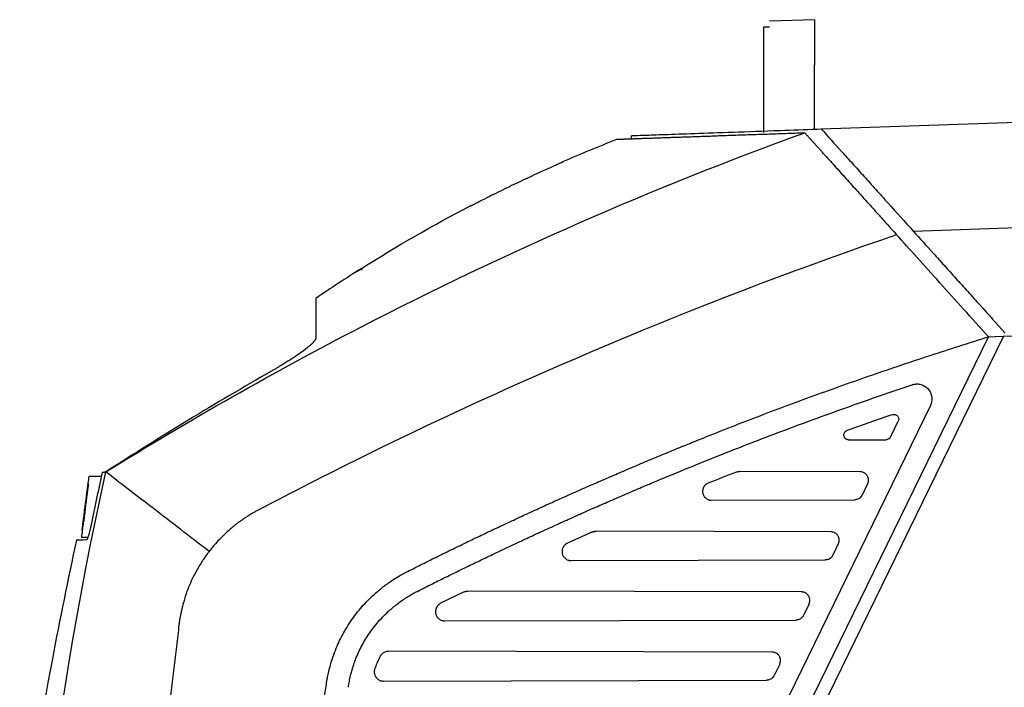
# Model space of a CAD drawing. Extents: x 89 to 1073, y 40 to 812.
# Tile 62 of 67: x 594 to 703, y 530 to 604. Entities that reach past the tile are written whole.
import ezdxf

# ---------------------------------------------------------------- set-up
doc = ezdxf.new("R2010")
doc.units = 0
doc.layers.get('0').update_dxf_attribs({"linetype": 'CONTINUOUS'})

msp = doc.modelspace()

# ---------------------------------------------------------------- linework, layer by layer
at = {"color": 7, "linetype": 'CONTINUOUS'}
for p, q in [((682.2, 603.9), (677.2, 603.73)), ((682.2, 603.9), (682.2, 598.9)), ((677.2, 603.06), (676.54, 603.06)), ((676.54, 603.06), (676.54, 591.39)), ((682.2, 591.75), (682.2, 598.9)), ((682.94, 591.78), (749.74, 594.11)), ((682.48, 591.76), (682.94, 591.78)), ((661.87, 591.05), (661.87, 590.7)), ((683.13, 589.04), (683.07, 589.03)), ((693.13, 580.46), (749.95, 582.45)), ((631.9, 576.2), (631.09, 575.76)), ((631.95, 576.31), (631.95, 576.14)), ((703.14, 568.8), (750.55, 570.45)), ((652.78, 468.88), (701.48, 568.73)), ((703.14, 568.8), (654.24, 468.54)), ((701.48, 568.74), (702.2, 568.77)), ((702.2, 568.77), (703.14, 568.8)), ((695.03, 561.1), (650.56, 469.93)), ((690.61, 557.61), (691.47, 559.39)), ((685.97, 557.31), (690.14, 557.32)), ((687.24, 553.78), (673.88, 553.81)), ((601.64, 552.27), (601.66, 552.44)), ((688.08, 552.43), (687.47, 551.18)), ((601.02, 547.42), (601.55, 551.65)), ((601.14, 548.34), (601.54, 551.48)), ((601.54, 551.58), (601.53, 551.48)), ((601.53, 551.48), (601.53, 551.48)), ((601.59, 551.88), (601.56, 551.66)), ((601.58, 551.88), (601.56, 551.66)), ((601.65, 552.21), (601.64, 552.21)), ((670.75, 550.62), (686.63, 550.66)), ((601.17, 548.34), (601.16, 548.34)), ((601.22, 548.73), (601.21, 548.73)), ((601.23, 548.8), (601.22, 548.8)), ((601.01, 547.27), (601, 547.27)), ((601.05, 547.59), (601.02, 547.37)), ((601.02, 547.42), (601.02, 547.37)), ((601.03, 547.42), (601.02, 547.42)), ((657.58, 547.09), (654.79, 545.84)), ((683.99, 547.11), (657.99, 547.17)), ((684.83, 545.77), (684.22, 544.52)), ((655.2, 543.93), (683.38, 543.99)), ((643.27, 540.43), (640.74, 539.18)), ((680.74, 540.44), (643.72, 540.53)), ((681.58, 539.1), (680.97, 537.85)), ((641.2, 537.23), (680.13, 537.32)), ((677.49, 533.78), (634.97, 533.87)), ((678.33, 532.43), (677.72, 531.18)), ((634.41, 530.56), (676.88, 530.66))]:
    msp.add_line(p, q, dxfattribs=at)
at = {"color": 8, "linetype": 'CONTINUOUS', "flags": 128}
msp.add_lwpolyline([(653.12, 587.59), (653.12, 587.59), (653.12, 587.59)], dxfattribs=at)
at = {"color": 7, "linetype": 'CONTINUOUS'}
for points, knots in [([(661.99, 591.05), (661.99, 591.05), (661.98, 591.05), (663.19, 591.09), (665.43, 591.17), (668.75, 591.28), (673.05, 591.43), (677.68, 591.6), (681.09, 591.72), (682.48, 591.76)], [0, 0, 0, 0, 0.103196, 0.26116, 0.418622, 0.576077, 0.734034, 0.891489, 1, 1, 1, 1]), ([(682.94, 591.78), (683.64, 591), (684.39, 590.17), (685.57, 588.86), (685.98, 588.41), (686.81, 587.49), (687.23, 587.02), (688.1, 586.05), (688.54, 585.56), (689.43, 584.57), (689.89, 584.07), (691.26, 582.54), (692.19, 581.51), (693.13, 580.46)], [0, 0, 0, 0, 0.25, 0.25, 0.375, 0.375, 0.5, 0.5, 0.625, 0.625, 0.75, 0.75, 1, 1, 1, 1]), ([(660.28, 590.64), (660.28, 590.64), (660.28, 590.64), (660.3, 590.64), (660.32, 590.64), (660.35, 590.64), (660.39, 590.65), (660.43, 590.65), (660.49, 590.65), (660.56, 590.65), (660.63, 590.65), (660.71, 590.66), (660.8, 590.66), (660.9, 590.66), (661.01, 590.67), (661.13, 590.67), (661.26, 590.68), (661.39, 590.68), (661.54, 590.69), (661.69, 590.69), (661.85, 590.7), (662.02, 590.7), (662.2, 590.71), (662.39, 590.72), (662.59, 590.72), (662.8, 590.73), (663.01, 590.74), (663.24, 590.75), (663.47, 590.75), (663.72, 590.76), (663.97, 590.77), (664.23, 590.78), (664.49, 590.79), (664.77, 590.8), (665.06, 590.81), (665.35, 590.82), (665.73, 590.83), (666.19, 590.85), (666.76, 590.87), (667.36, 590.89), (667.99, 590.91), (668.65, 590.93), (669.34, 590.96), (670.06, 590.98), (670.81, 591.01), (671.59, 591.04), (672.4, 591.07), (673.25, 591.1), (674.12, 591.13), (675.03, 591.16), (675.96, 591.19), (676.93, 591.22), (677.93, 591.26), (678.96, 591.29), (680.01, 591.33), (680.74, 591.36), (681.1, 591.37)], [0, 0, 0, 0, 0.013997, 0.028019, 0.042064, 0.056133, 0.070224, 0.084338, 0.098472, 0.112627, 0.126802, 0.140997, 0.155209, 0.16944, 0.183688, 0.197952, 0.212232, 0.226527, 0.240836, 0.255159, 0.269495, 0.283843, 0.298202, 0.312572, 0.326951, 0.34134, 0.355737, 0.370142, 0.384554, 0.398971, 0.413394, 0.427822, 0.442254, 0.456688, 0.471125, 0.485563, 0.500003, 0.524776, 0.549748, 0.574915, 0.600272, 0.625815, 0.651539, 0.67744, 0.703512, 0.72975, 0.756149, 0.782703, 0.809406, 0.836253, 0.863238, 0.890354, 0.917594, 0.944953, 0.972424, 1, 1, 1, 1]), ([(681.1, 591.37), (681.18, 591.28), (681.34, 591.11), (681.57, 590.84), (681.82, 590.58), (682.06, 590.3), (682.31, 590.03), (682.56, 589.75), (682.82, 589.46), (683.08, 589.17), (683.65, 588.54), (684.56, 587.53), (685.83, 586.12), (687.15, 584.65), (688.24, 583.45), (689.06, 582.53), (689.62, 581.91), (690.17, 581.29), (690.73, 580.67), (691.11, 580.26), (691.29, 580.05)], [0, 0, 0, 0, 0.027771, 0.055522, 0.083263, 0.111003, 0.138754, 0.166523, 0.194321, 0.222158, 0.250043, 0.375174, 0.500004, 0.624808, 0.749965, 0.800113, 0.850134, 0.900085, 0.950021, 1, 1, 1, 1]), ([(653.12, 587.59), (652.78, 587.44), (652.11, 587.14), (651.11, 586.68), (650.11, 586.21), (649.11, 585.74), (648.11, 585.26), (647.11, 584.76), (646.1, 584.27), (645.44, 583.93), (645.11, 583.76)], [0, 0, 0, 0, 0.123687, 0.247749, 0.372186, 0.496999, 0.622186, 0.747748, 0.873686, 1, 1, 1, 1]), ([(654.28, 588.12), (654.28, 588.12), (654.27, 588.12), (654.26, 588.11), (654.24, 588.1), (654.22, 588.09), (654.17, 588.06), (654.07, 588.02), (653.92, 587.95), (653.74, 587.87), (653.57, 587.79), (653.4, 587.72), (653.26, 587.65), (653.16, 587.61), (653.12, 587.59)], [0, 0, 0, 0, 0.0498, 0.099315, 0.148947, 0.199094, 0.250143, 0.373545, 0.499946, 0.624011, 0.749836, 0.833176, 0.916185, 1, 1, 1, 1]), ([(654.28, 588.16), (654.28, 588.16), (654.28, 588.15), (654.28, 588.14), (654.28, 588.13), (654.28, 588.12)], [0, 0, 0, 0, 0.332504, 0.665867, 1, 1, 1, 1]), ([(645.11, 583.76), (645.07, 583.74), (645, 583.71), (644.91, 583.66), (644.81, 583.61), (644.68, 583.54), (644.53, 583.46), (644.36, 583.38), (644.22, 583.31), (644.12, 583.26), (644.06, 583.24), (644.03, 583.22), (644.03, 583.22), (644.03, 583.22)], [0, 0, 0, 0, 0.063171, 0.12566, 0.1879, 0.250329, 0.37644, 0.500201, 0.626313, 0.750081, 0.834111, 0.91675, 1, 1, 1, 1]), ([(644.03, 583.22), (644.03, 583.23), (644.03, 583.24), (644.03, 583.25), (644.03, 583.26), (644.03, 583.26)], [0, 0, 0, 0, 0.334141, 0.667491, 1, 1, 1, 1]), ([(693.13, 580.46), (693.84, 579.68), (694.58, 578.85), (695.76, 577.54), (696.17, 577.09), (697, 576.17), (697.42, 575.7), (698.29, 574.73), (698.73, 574.24), (699.63, 573.25), (700.08, 572.75), (701.45, 571.22), (702.38, 570.19), (703.32, 569.14)], [0, 0, 0, 0, 0.25, 0.25, 0.375, 0.375, 0.5, 0.5, 0.625, 0.625, 0.75, 0.75, 1, 1, 1, 1]), ([(626.9, 572.99), (626.9, 572.99), (626.9, 572.99), (626.9, 572.97), (626.9, 572.95), (626.9, 572.92), (626.9, 572.88), (626.9, 572.83), (626.9, 572.77), (626.9, 572.7), (626.9, 572.62), (626.9, 572.52), (626.9, 572.41), (626.9, 572.29), (626.9, 572.15), (626.9, 572), (626.9, 571.73), (626.9, 571.26), (626.9, 570.58), (626.9, 569.89), (626.9, 569.35), (626.9, 568.92), (626.9, 568.67), (626.9, 568.57)], [0, 0, 0, 0, 0.028711, 0.058081, 0.08811, 0.118797, 0.150145, 0.182151, 0.214817, 0.248142, 0.282126, 0.31677, 0.352073, 0.388035, 0.424657, 0.461937, 0.499877, 0.610654, 0.749893, 0.839129, 0.910553, 0.964173, 1, 1, 1, 1]), ([(637.06, 542.7), (637.62, 542.98), (638.73, 543.55), (640.41, 544.38), (642.08, 545.2), (643.77, 546.02), (645.45, 546.83), (647.14, 547.63), (648.84, 548.42), (650.54, 549.21), (652.24, 549.99), (653.94, 550.76), (655.65, 551.52), (657.36, 552.28), (659.08, 553.02), (660.79, 553.76), (662.51, 554.5), (664.24, 555.22), (665.97, 555.94), (667.7, 556.65), (669.91, 557.54), (672.59, 558.61), (675.76, 559.84), (678.95, 561.04), (682.14, 562.22), (685.34, 563.37), (688.55, 564.5), (691.77, 565.6), (695, 566.67), (698.24, 567.72), (700.4, 568.4), (701.48, 568.73)], [0, 0, 0, 0, 0.0268896, 0.0537794, 0.0806693, 0.1075592, 0.1344493, 0.1613394, 0.1882297, 0.21512, 0.2420105, 0.268901, 0.2957916, 0.3226822, 0.349573, 0.3764638, 0.4033546, 0.4302455, 0.4571364, 0.4840274, 0.5109184, 0.559825, 0.6087322, 0.6576399, 0.7065478, 0.7554561, 0.8043646, 0.8532733, 0.9021822, 0.9510911, 1, 1, 1, 1]), ([(626.9, 568.57), (626.9, 568.55), (626.89, 568.53), (626.89, 568.5), (626.87, 568.46), (626.85, 568.42), (626.82, 568.37), (626.77, 568.29), (626.67, 568.17), (626.49, 567.98), (626.27, 567.78), (625.92, 567.48), (625.4, 567.08), (624.78, 566.64), (624.24, 566.29), (623.81, 566.02), (623.37, 565.74), (622.97, 565.5), (622.62, 565.29), (622.31, 565.11), (622.1, 564.99), (621.99, 564.93)], [0, 0, 0, 0, 0.020692, 0.041378, 0.062089, 0.082856, 0.10371, 0.124681, 0.186039, 0.24835, 0.310075, 0.372747, 0.498066, 0.623752, 0.686352, 0.74923, 0.811887, 0.874604, 0.916507, 0.958262, 1, 1, 1, 1]), ([(638.16, 540.51), (638.72, 540.79), (639.82, 541.35), (641.49, 542.17), (643.15, 542.99), (644.82, 543.8), (646.5, 544.6), (648.18, 545.4), (649.86, 546.19), (651.54, 546.97), (653.23, 547.74), (654.93, 548.51), (656.62, 549.27), (658.33, 550.02), (660.03, 550.76), (661.74, 551.5), (663.45, 552.23), (665.74, 553.19), (668.61, 554.37), (672.06, 555.76), (675.53, 557.12), (679, 558.44), (682.49, 559.73), (685.98, 560.99), (689.49, 562.23), (691.84, 563.02), (693.01, 563.42)], [0, 0, 0, 0, 0.031204, 0.062411, 0.09362, 0.124833, 0.15605, 0.187272, 0.2185, 0.249733, 0.280974, 0.312221, 0.343477, 0.374741, 0.406014, 0.437297, 0.468591, 0.499896, 0.562473, 0.625022, 0.687547, 0.750054, 0.812548, 0.875034, 0.937516, 1, 1, 1, 1]), ([(693.01, 563.42), (693.04, 563.43), (693.11, 563.45), (693.22, 563.47), (693.32, 563.49), (693.43, 563.5), (693.58, 563.51), (693.76, 563.5), (693.98, 563.45), (694.21, 563.37), (694.5, 563.22), (694.8, 562.96), (695.03, 562.61), (695.14, 562.31), (695.19, 562.06), (695.21, 561.81), (695.18, 561.57), (695.13, 561.33), (695.06, 561.18), (695.03, 561.1)], [0, 0, 0, 0, 0.027817, 0.055462, 0.08305, 0.1107, 0.138529, 0.194468, 0.250433, 0.313155, 0.375979, 0.500099, 0.619005, 0.68439, 0.749927, 0.812052, 0.874345, 0.937125, 1, 1, 1, 1]), ([(690.84, 560.1), (690.86, 560.11), (690.9, 560.12), (690.96, 560.13), (691.02, 560.13), (691.08, 560.13), (691.17, 560.11), (691.28, 560.06), (691.4, 559.96), (691.49, 559.82), (691.53, 559.67), (691.52, 559.52), (691.49, 559.43), (691.47, 559.39)], [0, 0, 0, 0, 0.050728, 0.100434, 0.149824, 0.199615, 0.25051, 0.375411, 0.500387, 0.632427, 0.765097, 0.882613, 1, 1, 1, 1]), ([(685.97, 557.31), (685.95, 557.32), (685.91, 557.32), (685.85, 557.33), (685.78, 557.35), (685.7, 557.38), (685.6, 557.46), (685.5, 557.58), (685.44, 557.75), (685.44, 557.93), (685.49, 558.08), (685.56, 558.18), (685.63, 558.25), (685.71, 558.3), (685.76, 558.33), (685.79, 558.34)], [0, 0, 0, 0, 0.042189, 0.0843985, 0.1272007, 0.1883463, 0.2499404, 0.3853949, 0.4999258, 0.6221749, 0.747269, 0.8098915, 0.8727444, 0.9365425, 1, 1, 1, 1]), ([(690.61, 557.61), (690.6, 557.59), (690.58, 557.55), (690.53, 557.5), (690.49, 557.45), (690.41, 557.39), (690.3, 557.34), (690.2, 557.33), (690.14, 557.32)], [0, 0, 0, 0, 0.11943, 0.237062, 0.35501, 0.475374, 0.736837, 1, 1, 1, 1]), ([(603.23, 553.73), (603.13, 553.24), (602.91, 552.27), (602.6, 550.81), (602.29, 549.34), (602.09, 548.37), (601.99, 547.88)], [0, 0, 0, 0, 0.250118, 0.500157, 0.750118, 1, 1, 1, 1]), ([(603.23, 553.73), (603.3, 553.73), (603.42, 553.74), (603.55, 553.75), (603.62, 553.75)], [0, 0, 0, 0, 0.500049, 1, 1, 1, 1]), ([(673.53, 553.74), (673.55, 553.75), (673.61, 553.77), (673.7, 553.79), (673.79, 553.81), (673.85, 553.81), (673.88, 553.81)], [0, 0, 0, 0, 0.251161, 0.500058, 0.748925, 1, 1, 1, 1]), ([(688.08, 552.43), (688.09, 552.46), (688.12, 552.52), (688.15, 552.61), (688.17, 552.71), (688.18, 552.81), (688.17, 552.92), (688.16, 553.02), (688.13, 553.13), (688.09, 553.24), (688.03, 553.35), (687.91, 553.51), (687.73, 553.65), (687.54, 553.73), (687.38, 553.77), (687.29, 553.78), (687.24, 553.78)], [0, 0, 0, 0, 0.048218, 0.098751, 0.151487, 0.206258, 0.26283, 0.320908, 0.380142, 0.440132, 0.500449, 0.588244, 0.749753, 0.847877, 0.930864, 1, 1, 1, 1]), ([(601.67, 552.45), (601.67, 552.45), (601.67, 552.46), (601.67, 552.43), (601.66, 552.38), (601.65, 552.29), (601.64, 552.23), (601.64, 552.21)], [0, 0, 0, 0, 0.049387, 0.295615, 0.561121, 0.804967, 1, 1, 1, 1]), ([(601.67, 552.45), (601.67, 552.45), (601.68, 552.46), (601.67, 552.43), (601.67, 552.38), (601.66, 552.29), (601.65, 552.23), (601.65, 552.21)], [0, 0, 0, 0, 0.049387, 0.295615, 0.561121, 0.804967, 1, 1, 1, 1]), ([(601.66, 552.41), (601.67, 552.46), (601.7, 552.73), (601.74, 553.01), (601.77, 553.24)], [0, 0, 0, 0, 0.152285, 1, 1, 1, 1]), ([(603.13, 553.24), (602.81, 553.24), (601.93, 553.24), (601.83, 553.24), (601.77, 553.24)], [0, 0, 0, 0, 0.3674958, 1, 1, 1, 1]), ([(670.39, 552.49), (670.36, 552.48), (670.31, 552.46), (670.23, 552.41), (670.15, 552.36), (670.09, 552.3), (670.02, 552.24), (669.97, 552.17), (669.92, 552.09), (669.87, 552.01), (669.84, 551.93), (669.81, 551.84), (669.79, 551.75), (669.78, 551.67), (669.78, 551.58), (669.78, 551.49), (669.81, 551.33), (669.9, 551.09), (670.08, 550.87), (670.27, 550.74), (670.42, 550.67), (670.59, 550.63), (670.7, 550.62), (670.75, 550.62)], [0, 0, 0, 0, 0.033864, 0.067519, 0.101039, 0.134487, 0.167919, 0.201391, 0.234959, 0.268689, 0.302655, 0.336699, 0.37023, 0.403321, 0.436071, 0.468568, 0.500889, 0.616051, 0.750456, 0.812387, 0.874921, 0.937355, 1, 1, 1, 1]), ([(601.53, 551.48), (601.54, 551.57), (601.55, 551.65), (601.57, 551.79), (601.58, 551.86), (601.6, 551.99), (601.61, 552.06), (601.62, 552.14), (601.63, 552.17), (601.63, 552.22), (601.64, 552.24), (601.64, 552.26)], [0, 0, 0, 0, 0.25, 0.25, 0.5, 0.5, 0.75, 0.75, 0.875, 0.875, 1, 1, 1, 1]), ([(601.64, 552.27), (601.64, 552.27), (601.64, 552.27), (601.64, 552.26), (601.64, 552.24), (601.63, 552.2), (601.63, 552.17), (601.63, 552.15)], [0, 0, 0, 0, 0.014874, 0.242185, 0.472187, 0.72151, 1, 1, 1, 1]), ([(687.47, 551.18), (687.46, 551.16), (687.43, 551.11), (687.38, 551.03), (687.33, 550.97), (687.27, 550.91), (687.2, 550.85), (687.11, 550.78), (686.98, 550.72), (686.81, 550.67), (686.69, 550.66), (686.63, 550.66)], [0, 0, 0, 0, 0.083887, 0.1665, 0.248557, 0.330789, 0.413922, 0.49866, 0.666117, 0.831212, 1, 1, 1, 1]), ([(620.51, 549.52), (620.4, 549.46), (620.18, 549.34), (619.85, 549.15), (619.52, 548.95), (619.2, 548.75), (618.89, 548.54), (618.58, 548.32), (618.27, 548.1), (617.97, 547.87), (617.62, 547.58), (617.05, 547.1), (616.42, 546.49), (615.81, 545.84), (615.4, 545.35), (615.17, 545.06), (615.07, 544.93)], [0, 0, 0, 0, 0.0528824, 0.1057701, 0.158663, 0.2115611, 0.2644639, 0.3173707, 0.3702806, 0.4231928, 0.4761062, 0.5606846, 0.7323957, 0.844231, 0.9334303, 1, 1, 1, 1]), ([(601.16, 548.34), (601.15, 548.31), (601.14, 548.27), (601.12, 548.17), (601.11, 548.1), (601.09, 547.95), (601.08, 547.87), (601.05, 547.67), (601.04, 547.56), (601.02, 547.42)], [0, 0, 0, 0, 0.25, 0.25, 0.5, 0.5, 0.75, 0.75, 1, 1, 1, 1]), ([(601.17, 548.34), (601.16, 548.31), (601.15, 548.27), (601.13, 548.17), (601.12, 548.1), (601.1, 547.95), (601.09, 547.87), (601.06, 547.67), (601.05, 547.56), (601.03, 547.42)], [0, 0, 0, 0, 0.25, 0.25, 0.5, 0.5, 0.75, 0.75, 1, 1, 1, 1]), ([(601.18, 548.52), (601.17, 548.5), (601.16, 548.45), (601.14, 548.35), (601.13, 548.28), (601.11, 548.12), (601.1, 548.03), (601.07, 547.83), (601.06, 547.72), (601.04, 547.58)], [0, 0, 0, 0, 0.25, 0.25, 0.5, 0.5, 0.75, 0.75, 1, 1, 1, 1]), ([(601.21, 548.73), (601.2, 548.64), (601.19, 548.55), (601.17, 548.4), (601.16, 548.35), (601.16, 548.34)], [0, 0, 0, 0, 0.5, 0.5, 1, 1, 1, 1]), ([(601.22, 548.73), (601.21, 548.64), (601.2, 548.55), (601.18, 548.4), (601.17, 548.35), (601.17, 548.34)], [0, 0, 0, 0, 0.5, 0.5, 1, 1, 1, 1]), ([(601.21, 548.71), (601.2, 548.67), (601.19, 548.62), (601.19, 548.55), (601.18, 548.53), (601.18, 548.52)], [0, 0, 0, 0, 0.5, 0.5, 1, 1, 1, 1]), ([(601.22, 548.8), (601.22, 548.79), (601.22, 548.79), (601.22, 548.78), (601.22, 548.77), (601.22, 548.77), (601.22, 548.76), (601.21, 548.75), (601.21, 548.74), (601.21, 548.73)], [0, 0, 0, 0, 0.00002060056, 0.00002060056, 0.00002060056, 0.00004119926, 0.00004119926, 0.00004119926, 0.00008236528, 0.00008236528, 0.00008236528, 0.00008236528]), ([(601.21, 548.74), (601.21, 548.74), (601.21, 548.73), (601.21, 548.73), (601.21, 548.73), (601.21, 548.72), (601.21, 548.72), (601.21, 548.72), (601.21, 548.71), (601.21, 548.71)], [0, 0, 0, 0, 0.00001470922, 0.00001470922, 0.00001470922, 0.00002766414, 0.00002766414, 0.00002766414, 0.00004064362, 0.00004064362, 0.00004064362, 0.00004064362]), ([(601.23, 548.8), (601.23, 548.79), (601.23, 548.79), (601.23, 548.78), (601.22, 548.77), (601.22, 548.77), (601.22, 548.76), (601.22, 548.75), (601.22, 548.74), (601.22, 548.73)], [0, 0, 0, 0, 0.00002060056, 0.00002060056, 0.00002060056, 0.00004119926, 0.00004119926, 0.00004119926, 0.0000823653, 0.0000823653, 0.0000823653, 0.0000823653]), ([(601, 547.27), (601, 547.27), (601, 547.28), (601.01, 547.32), (601.02, 547.37), (601.02, 547.37)], [0, 0, 0, 0, 0.330492, 0.873853, 1, 1, 1, 1]), ([(601.01, 547.35), (601.01, 547.32), (601.01, 547.3), (601, 547.28), (601, 547.27), (601, 547.27)], [0, 0, 0, 0, 0.5, 0.5, 1, 1, 1, 1]), ([(601.03, 547.42), (601.03, 547.38), (601.02, 547.33), (601.01, 547.28), (601.01, 547.27), (601.01, 547.27)], [0, 0, 0, 0, 0.5, 0.5, 1, 1, 1, 1]), ([(601.03, 547.46), (601.03, 547.47), (601.03, 547.48), (601.03, 547.52), (601.04, 547.55), (601.04, 547.58)], [0, 0, 0, 0, 0.5, 0.5, 1, 1, 1, 1]), ([(601.99, 547.88), (601.99, 547.84), (601.97, 547.77), (601.95, 547.66), (601.92, 547.56), (601.9, 547.45), (601.88, 547.35), (601.84, 547.18), (601.78, 546.96), (601.7, 546.71), (601.63, 546.5), (601.58, 546.35), (601.53, 546.26), (601.5, 546.21), (601.48, 546.21), (601.47, 546.21)], [0, 0, 0, 0, 0.042038, 0.08366, 0.125026, 0.166301, 0.207649, 0.249234, 0.371373, 0.492768, 0.616673, 0.740818, 0.827974, 0.913801, 1, 1, 1, 1]), ([(657.58, 547.09), (657.61, 547.1), (657.66, 547.12), (657.74, 547.14), (657.82, 547.16), (657.9, 547.17), (657.96, 547.17), (657.99, 547.17)], [0, 0, 0, 0, 0.201457, 0.40077, 0.59935, 0.798623, 1, 1, 1, 1]), ([(684.83, 545.77), (684.84, 545.79), (684.87, 545.85), (684.9, 545.94), (684.92, 546.04), (684.93, 546.14), (684.92, 546.25), (684.91, 546.36), (684.88, 546.47), (684.84, 546.57), (684.78, 546.69), (684.66, 546.84), (684.48, 546.98), (684.28, 547.07), (684.13, 547.1), (684.03, 547.11), (683.99, 547.11)], [0, 0, 0, 0, 0.048218, 0.098751, 0.151487, 0.206258, 0.26283, 0.320908, 0.380142, 0.440132, 0.500449, 0.588246, 0.749753, 0.847877, 0.930864, 1, 1, 1, 1]), ([(600.36, 546.19), (599.44, 541.81), (597.05, 530.41), (595.03, 517.38), (594.24, 508.72), (594.1, 507.22)], [0, 0, 0, 0, 0.339725, 0.8852012, 1, 1, 1, 1]), ([(601.47, 546.21), (600.97, 546.2), (600.23, 546.18), (600.33, 546.19), (600.37, 546.19)], [0, 0, 0, 0, 0.677213, 1, 1, 1, 1]), ([(601.63, 546.48), (601.46, 546.48), (601.02, 546.48), (600.96, 546.48), (600.92, 546.48)], [0, 0, 0, 0, 0.364745, 1, 1, 1, 1]), ([(654.79, 545.84), (654.76, 545.82), (654.71, 545.8), (654.63, 545.75), (654.56, 545.69), (654.49, 545.63), (654.43, 545.56), (654.37, 545.49), (654.32, 545.41), (654.28, 545.33), (654.25, 545.25), (654.22, 545.16), (654.21, 545.07), (654.2, 544.98), (654.2, 544.89), (654.2, 544.8), (654.23, 544.64), (654.33, 544.4), (654.51, 544.18), (654.71, 544.05), (654.86, 543.98), (655.03, 543.93), (655.14, 543.93), (655.2, 543.93)], [0, 0, 0, 0, 0.033675, 0.067177, 0.100574, 0.133924, 0.167278, 0.200687, 0.234203, 0.267884, 0.301799, 0.335878, 0.36952, 0.402746, 0.435654, 0.468331, 0.500851, 0.615915, 0.750445, 0.812089, 0.874716, 0.937265, 1, 1, 1, 1]), ([(615.07, 544.93), (615.01, 544.85), (614.85, 544.65), (614.59, 544.28), (614.25, 543.77), (613.8, 543.05), (613.33, 542.18), (612.89, 541.2), (612.5, 540.18), (612.18, 539.14), (611.95, 538.17), (611.81, 537.42), (611.76, 536.99), (611.73, 536.82)], [0, 0, 0, 0, 0.034526, 0.086055, 0.154587, 0.240124, 0.373309, 0.488095, 0.60364, 0.742095, 0.854577, 0.940545, 1, 1, 1, 1]), ([(684.22, 544.52), (684.21, 544.49), (684.18, 544.44), (684.13, 544.37), (684.08, 544.3), (684.02, 544.24), (683.95, 544.18), (683.85, 544.12), (683.72, 544.05), (683.56, 544), (683.44, 543.99), (683.38, 543.99)], [0, 0, 0, 0, 0.0838866, 0.1665001, 0.2485573, 0.3307893, 0.4139224, 0.49866, 0.6661173, 0.8312119, 1, 1, 1, 1]), ([(628.07, 530.22), (628.09, 530.32), (628.13, 530.58), (628.21, 531.05), (628.34, 531.66), (628.56, 532.5), (628.86, 533.44), (629.24, 534.4), (629.68, 535.35), (630.35, 536.58), (631.33, 538.02), (632.64, 539.52), (633.75, 540.53), (634.74, 541.3), (635.45, 541.79), (636.17, 542.23), (636.67, 542.5), (636.95, 542.65), (637.06, 542.7)], [0, 0, 0, 0, 0.0196178, 0.0491758, 0.0886789, 0.1381328, 0.2105515, 0.2742607, 0.3313281, 0.4073193, 0.5363139, 0.6578984, 0.7794586, 0.8187202, 0.8926929, 0.9410174, 0.9767884, 1, 1, 1, 1]), ([(630.51, 529.87), (630.52, 529.98), (630.56, 530.2), (630.62, 530.53), (630.68, 530.85), (630.76, 531.18), (630.84, 531.5), (630.93, 531.82), (631.03, 532.14), (631.13, 532.46), (631.39, 533.19), (631.88, 534.3), (632.75, 535.77), (633.8, 537.16), (634.79, 538.16), (635.56, 538.82), (636.05, 539.2), (636.55, 539.57), (637.07, 539.91), (637.61, 540.22), (637.98, 540.42), (638.16, 540.51)], [0, 0, 0, 0, 0.024557, 0.049068, 0.073546, 0.098005, 0.122457, 0.146917, 0.171399, 0.195915, 0.22048, 0.342018, 0.463594, 0.594585, 0.725618, 0.771488, 0.817184, 0.862795, 0.908409, 0.954115, 1, 1, 1, 1]), ([(643.27, 540.42), (643.3, 540.44), (643.36, 540.46), (643.45, 540.49), (643.54, 540.51), (643.63, 540.53), (643.69, 540.53), (643.72, 540.53)], [0, 0, 0, 0, 0.201689, 0.400837, 0.599134, 0.798291, 1, 1, 1, 1]), ([(681.58, 539.1), (681.59, 539.13), (681.62, 539.18), (681.64, 539.27), (681.66, 539.37), (681.67, 539.48), (681.67, 539.58), (681.66, 539.69), (681.63, 539.8), (681.59, 539.9), (681.52, 540.02), (681.41, 540.18), (681.23, 540.32), (681.03, 540.4), (680.88, 540.44), (680.78, 540.44), (680.74, 540.44)], [0, 0, 0, 0, 0.0482184, 0.0987509, 0.1514875, 0.2062581, 0.2628302, 0.3209087, 0.380142, 0.4401319, 0.5004488, 0.588247, 0.7497532, 0.847877, 0.9308639, 1, 1, 1, 1]), ([(640.74, 539.18), (640.72, 539.16), (640.66, 539.13), (640.59, 539.08), (640.52, 539.02), (640.45, 538.96), (640.39, 538.89), (640.34, 538.81), (640.29, 538.74), (640.25, 538.65), (640.22, 538.56), (640.2, 538.47), (640.18, 538.38), (640.17, 538.29), (640.17, 538.2), (640.18, 538.11), (640.21, 537.95), (640.31, 537.7), (640.51, 537.49), (640.7, 537.36), (640.86, 537.29), (641.03, 537.24), (641.14, 537.24), (641.2, 537.23)], [0, 0, 0, 0, 0.0335, 0.06686, 0.100142, 0.133401, 0.166683, 0.200036, 0.233507, 0.267148, 0.301024, 0.335124, 0.368868, 0.402218, 0.435273, 0.468114, 0.500817, 0.615803, 0.750436, 0.811858, 0.874513, 0.937171, 1, 1, 1, 1]), ([(680.97, 537.85), (680.95, 537.82), (680.93, 537.77), (680.88, 537.7), (680.83, 537.63), (680.76, 537.57), (680.7, 537.52), (680.6, 537.45), (680.47, 537.38), (680.3, 537.33), (680.19, 537.33), (680.13, 537.32)], [0, 0, 0, 0, 0.083887, 0.1665, 0.248557, 0.330789, 0.413922, 0.49866, 0.666117, 0.831212, 1, 1, 1, 1]), ([(611.73, 536.82), (611.64, 536.01), (611.44, 534.4), (611.15, 531.98), (610.87, 529.54), (610.6, 527.08), (610.34, 524.61), (610.08, 522.13), (609.83, 519.64), (609.59, 517.13), (609.36, 514.6), (609.14, 512.06), (608.92, 509.51), (608.72, 506.94), (608.52, 504.36), (608.33, 501.77), (608.15, 499.16), (607.98, 496.54), (607.83, 493.9), (607.68, 491.25), (607.54, 488.58), (607.41, 485.91), (607.29, 483.21), (607.18, 480.51), (607.08, 477.79), (607, 475.06), (606.92, 472.31), (606.85, 469.55), (606.8, 466.78), (606.76, 463.99), (606.73, 461.19), (606.71, 458.38), (606.7, 455.55), (606.71, 452.71), (606.72, 449.86), (606.75, 446.99), (606.78, 445.07), (606.8, 444.11)], [0, 0, 0, 0, 0.026144, 0.052432, 0.078862, 0.105434, 0.13215, 0.159008, 0.186009, 0.213153, 0.240439, 0.267868, 0.29544, 0.323155, 0.351013, 0.379013, 0.407156, 0.435442, 0.46387, 0.492442, 0.521156, 0.550013, 0.579012, 0.608155, 0.63744, 0.666868, 0.696439, 0.726152, 0.756009, 0.786008, 0.81615, 0.846434, 0.876862, 0.907432, 0.938145, 0.969001, 1, 1, 1, 1]), ([(634.05, 533.32), (634.06, 533.35), (634.09, 533.4), (634.15, 533.48), (634.21, 533.55), (634.28, 533.61), (634.35, 533.67), (634.45, 533.74), (634.59, 533.81), (634.78, 533.87), (634.9, 533.87), (634.97, 533.87)], [0, 0, 0, 0, 0.084229, 0.167089, 0.249271, 0.331479, 0.41442, 0.498779, 0.666719, 0.83188, 1, 1, 1, 1]), ([(634.05, 533.32), (634, 533.23), (633.91, 533.05), (633.78, 532.78), (633.66, 532.51), (633.55, 532.23), (633.48, 532.04), (633.44, 531.95)], [0, 0, 0, 0, 0.199737, 0.399706, 0.599807, 0.799939, 1, 1, 1, 1]), ([(678.33, 532.43), (678.34, 532.46), (678.36, 532.52), (678.39, 532.61), (678.41, 532.71), (678.42, 532.81), (678.42, 532.92), (678.41, 533.02), (678.38, 533.13), (678.34, 533.24), (678.27, 533.35), (678.16, 533.51), (677.98, 533.65), (677.78, 533.73), (677.63, 533.77), (677.53, 533.78), (677.49, 533.78)], [0, 0, 0, 0, 0.048219, 0.098751, 0.151488, 0.206258, 0.26283, 0.320909, 0.380142, 0.440132, 0.500449, 0.588248, 0.749753, 0.847877, 0.930864, 1, 1, 1, 1]), ([(633.44, 531.95), (633.43, 531.92), (633.41, 531.86), (633.39, 531.76), (633.38, 531.66), (633.37, 531.55), (633.39, 531.44), (633.41, 531.32), (633.45, 531.21), (633.5, 531.1), (633.57, 530.99), (633.7, 530.83), (633.88, 530.69), (634.1, 530.6), (634.26, 530.57), (634.36, 530.56), (634.41, 530.56)], [0, 0, 0, 0, 0.0479652, 0.0982368, 0.1507284, 0.2053003, 0.2617557, 0.3198396, 0.379242, 0.4396042, 0.5005307, 0.5811645, 0.7498608, 0.8472776, 0.9302516, 1, 1, 1, 1]), ([(677.72, 531.18), (677.7, 531.16), (677.68, 531.1), (677.63, 531.03), (677.57, 530.97), (677.51, 530.91), (677.45, 530.85), (677.35, 530.78), (677.22, 530.72), (677.05, 530.67), (676.94, 530.66), (676.88, 530.66)], [0, 0, 0, 0, 0.083887, 0.1665, 0.248557, 0.330789, 0.413922, 0.49866, 0.666117, 0.831212, 1, 1, 1, 1]), ([(623.16, 464.3), (623.16, 464.99), (623.17, 466.37), (623.2, 468.43), (623.23, 470.5), (623.27, 472.57), (623.32, 474.63), (623.38, 476.7), (623.45, 478.77), (623.52, 480.83), (623.61, 482.9), (623.71, 484.96), (623.81, 487.03), (623.92, 489.09), (624.05, 491.16), (624.18, 493.22), (624.32, 495.28), (624.5, 497.88), (624.75, 501.01), (625.07, 504.67), (625.41, 508.33), (625.78, 511.99), (626.18, 515.64), (626.61, 519.29), (627.07, 522.94), (627.55, 526.58), (627.9, 529.01), (628.07, 530.22)], [0, 0, 0, 0, 0.031249, 0.062498, 0.093748, 0.124997, 0.156247, 0.187496, 0.218746, 0.249996, 0.281246, 0.312496, 0.343747, 0.374997, 0.406247, 0.437498, 0.468748, 0.499999, 0.555558, 0.611117, 0.666675, 0.722233, 0.777789, 0.833344, 0.888897, 0.944449, 1, 1, 1, 1])]:
    msp.add_open_spline(points, degree=3, knots=knots, dxfattribs=at)
for points in [[(631.95, 569.84), (647.85, 578.06), (664.28, 585.26), (681.1, 591.37)], [(654.28, 588.16), (656.26, 589.02), (658.26, 589.85), (660.28, 590.64)], [(631.95, 576.31), (635.88, 578.79), (639.91, 581.11), (644.03, 583.26)], [(691.29, 580.05), (671.01, 573.1), (651.18, 564.84), (631.95, 555.35)], [(701.48, 568.73), (699.62, 570.8), (695.95, 574.88), (692.72, 578.46), (691.29, 580.05)], [(631.95, 576.31), (630.25, 575.23), (628.56, 574.13), (626.9, 572.99)], [(603.62, 553.75), (612.85, 559.48), (622.3, 564.85), (631.95, 569.84)], [(621.99, 564.93), (615.77, 561.37), (609.64, 557.64), (603.62, 553.75)], [(690.84, 560.1), (689.15, 559.52), (687.47, 558.94), (685.79, 558.34)], [(631.95, 555.35), (628.11, 553.45), (624.3, 551.51), (620.51, 549.52)], [(594.07, 468.8), (594.27, 497.34), (597.48, 525.87), (603.62, 553.75)], [(615.07, 544.93), (612.91, 546.6), (608.7, 549.84), (605.14, 552.58), (603.62, 553.75)], [(673.53, 553.74), (672.48, 553.33), (671.43, 552.91), (670.39, 552.49)], [(601.03, 547.46), (601.19, 548.8), (601.35, 550.14), (601.53, 551.48)], [(601.63, 552.15), (601.48, 551.02), (601.34, 549.88), (601.21, 548.74)], [(601.64, 552.21), (601.49, 551.07), (601.35, 549.93), (601.22, 548.8)], [(601.65, 552.21), (601.5, 551.07), (601.36, 549.93), (601.23, 548.8)], [(601.01, 547.27), (600.98, 547.01), (600.95, 546.75), (600.92, 546.48)]]:
    msp.add_open_spline(points, degree=3, dxfattribs=at)

doc.saveas('drawing.dxf')
